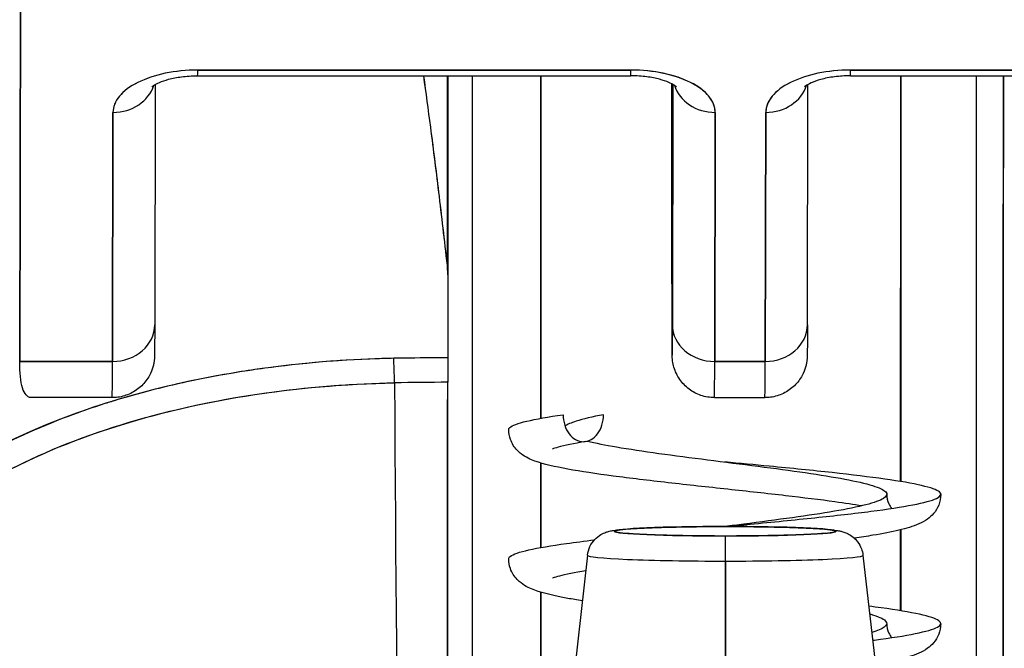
# Model space of a CAD drawing. Extents: x 785 to 1232, y 18 to 306.
# Tile 126 of 232: x 1046.647 to 1047.078, y 110.162 to 110.437. Entities that reach past the tile are written whole.
import ezdxf

# ---------------------------------------------------------------- set-up
doc = ezdxf.new("R2010")
doc.units = 0
doc.header["$LTSCALE"] = 4
doc.header["$MEASUREMENT"] = 0
doc.layers.get('0').update_dxf_attribs({"linetype": 'CONTINUOUS'})
doc.layers.get('DEFPOINTS').update_dxf_attribs({"linetype": 'CONTINUOUS'})
doc.styles.add('ROMANS', font='romans.shx')
doc.dimstyles.new('Default (ANSI)', dxfattribs={"dimscale": 20, "dimtxt": 0.07, "dimasz": 0.07, "dimexe": 0.125, "dimexo": 0.0625, "dimgap": 0.031496, "dimtad": 0, "dimtih": 1, "dimtoh": 1, "dimrnd": 1e-08, "dimzin": 0, "dimdsep": 46, "dimtxsty": 'ROMANS', "dimblk": 'Filled-1', "dimcen": 0.09, "dimdle": 0.393701, "dimclrd": 256, "dimclre": 256, "dimclrt": 256, "dimadec": 0, "dimazin": 0, "dimtfac": 0.928571, "dimtofl": 0, "dimtmove": 0, "dimatfit": 3, "dimfxl": 1, "dimtolj": 1, "dimtzin": 0, "dimlwd": -1, "dimlwe": -1, "dimarcsym": 0})

# ---------------------------------------------------------------- blocks, each defined once
blk = doc.blocks.new('Filled-1')
at = {"color": 0}
for p, q in [((0, 0), (-1, 0.17857)), ((-1, 0.17857), (-1, -0.17857)), ((-1, 0), (0, 0)), ((-1, -0.17857), (0, 0))]:
    blk.add_line(p, q, dxfattribs=at)
at = {"color": 0, "flags": 128}
blk.add_lwpolyline([(-1, -0.17857), (0, 0), (-1, 0.17857), (-1, -0.17857)], dxfattribs=at)
at = {"color": 0}
blk.add_solid([(-1, -0.17857), (0, 0), (-1, 0.17857), (-1, -0.17857)], dxfattribs=at)
blk = doc.blocks.new('*D10')
at = {"transparency": 16777216}
for p, q in [((1045.13786, 109.74667), (1045.13786, 116.19705)), ((1077.20036, 109.71542), (1077.20036, 116.19705)), ((1046.53786, 113.69705), (1056.60095, 113.69705)), ((1075.80036, 113.69705), (1065.73727, 113.69705))]:
    blk.add_line(p, q, dxfattribs=at)
at = {"layer": 'DEFPOINTS', "color": 0, "transparency": 16777216}
for p in [(1045.13786, 113.69705), (1045.13786, 108.49667), (1077.20036, 108.46542)]:
    blk.add_point(p, dxfattribs=at)
at = {"transparency": 16777216, "xscale": 1.400000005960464, "yscale": 1.400000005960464, "zscale": 1.400000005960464, "rotation": 180}
blk.add_blockref('Filled-1', (1045.13786, 113.69705), dxfattribs=at)
at = {"transparency": 16777216, "xscale": 1.400000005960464, "yscale": 1.400000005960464, "zscale": 1.400000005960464}
blk.add_blockref('Filled-1', (1077.20036, 113.69705), dxfattribs=at)
at = {"transparency": 16777216, "insert": (1061.16911, 113.69705), "char_height": 1.4, "attachment_point": 5, "style": 'ROMANS'}
blk.add_mtext('\\A1;\\fTahoma|b0|i0;\\H1.8200;(32.06)\\P\\fTahoma|b0|i0;\\H1.8200;(2 PL.)', dxfattribs=at)
blk = doc.blocks.new('*D11')
at = {"transparency": 16777216}
for p, q in [((1040.88786, 109.74667), (1040.88786, 116.19705)), ((1045.13786, 109.74667), (1045.13786, 116.19705)), ((1038.88786, 113.69705), (1036.64723, 113.69705)), ((1047.13786, 113.69705), (1049.13786, 113.69705))]:
    blk.add_line(p, q, dxfattribs=at)
at = {"layer": 'DEFPOINTS', "color": 0, "transparency": 16777216}
for p in [(1045.13786, 113.69705), (1040.88786, 108.49667), (1045.13786, 108.49667)]:
    blk.add_point(p, dxfattribs=at)
at = {"transparency": 16777216, "xscale": 2, "yscale": 2, "zscale": 2}
blk.add_blockref('Filled-1', (1040.88786, 113.69705), dxfattribs=at)
at = {"transparency": 16777216, "xscale": 2, "yscale": 2, "zscale": 2, "rotation": 180}
blk.add_blockref('Filled-1', (1045.13786, 113.69705), dxfattribs=at)
at = {"transparency": 16777216, "insert": (1032.96969, 113.69705), "char_height": 2, "attachment_point": 5, "style": 'ROMANS'}
blk.add_mtext('\\A1;4.25', dxfattribs=at)
blk = doc.blocks.new('*D13')
at = {"transparency": 16777216}
for p, q in [((1008.82536, 109.71542), (1008.82536, 123.99923)), ((1077.20036, 109.71542), (1077.20036, 123.99923)), ((1010.22536, 121.49923), (1032.85269, 121.49923)), ((1075.80036, 121.49923), (1053.17303, 121.49923))]:
    blk.add_line(p, q, dxfattribs=at)
at = {"layer": 'DEFPOINTS', "color": 0, "transparency": 16777216}
for p in [(1008.82536, 121.49923), (1008.82536, 108.46542), (1077.20036, 108.46542)]:
    blk.add_point(p, dxfattribs=at)
at = {"transparency": 16777216, "xscale": 1.400000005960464, "yscale": 1.400000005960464, "zscale": 1.400000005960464, "rotation": 180}
blk.add_blockref('Filled-1', (1008.82536, 121.49923), dxfattribs=at)
at = {"transparency": 16777216, "xscale": 1.400000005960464, "yscale": 1.400000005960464, "zscale": 1.400000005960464}
blk.add_blockref('Filled-1', (1077.20036, 121.49923), dxfattribs=at)
at = {"transparency": 16777216, "insert": (1043.01286, 121.49923), "char_height": 1.4, "attachment_point": 5, "style": 'ROMANS'}
blk.add_mtext('\\A1;\\fTahoma|b0|i0;\\H1.8200;(68.37)\\P\\fTahoma|b0|i0;\\H1.8200;OPENING WIDTH', dxfattribs=at)

msp = doc.modelspace()

# ---------------------------------------------------------------- linework, layer by layer
for p, q in [((1046.64693, 110.2877), (1046.64732, 110.46487)), ((1046.64732, 110.46487), (1046.64693, 110.2877)), ((1046.72476, 110.41258), (1046.91413, 110.41258)), ((1046.91414, 110.41506), (1046.72477, 110.41506)), ((1046.72477, 110.41506), (1046.91414, 110.41506)), ((1046.83405, 110.32777), (1046.83405, 110.41258)), ((1046.83405, 110.41258), (1046.83405, 110.32777)), ((1046.83417, 110.41258), (1046.83417, 110.32564)), ((1046.87482, 110.26285), (1046.87482, 110.41258)), ((1046.87482, 110.26285), (1046.87482, 110.41258)), ((1046.87482, 110.41258), (1046.87482, 110.26285)), ((1047.01019, 110.41258), (1047.19956, 110.41258)), ((1047.19958, 110.41506), (1047.01021, 110.41506)), ((1047.01021, 110.41506), (1047.19958, 110.41506)), ((1047.0323, 110.23519), (1047.0323, 110.41258)), ((1047.0323, 110.41258), (1047.0323, 110.23519)), ((1046.70621, 110.40878), (1046.70598, 110.30369)), ((1046.93218, 110.34019), (1046.93213, 110.4084)), ((1046.93213, 110.4084), (1046.93218, 110.34019)), ((1046.93259, 110.40882), (1046.93236, 110.30373)), ((1046.93236, 110.30373), (1046.93259, 110.40882)), ((1046.99141, 110.30369), (1046.99164, 110.40878)), ((1046.68773, 110.39656), (1046.68749, 110.2877)), ((1046.68749, 110.2877), (1046.68773, 110.39656)), ((1046.95111, 110.39656), (1046.95087, 110.2877)), ((1046.95087, 110.2877), (1046.95111, 110.39656)), ((1046.97316, 110.39656), (1046.97292, 110.2877)), ((1046.97292, 110.2877), (1046.97316, 110.39656)), ((1046.93218, 110.34019), (1046.93218, 110.34017)), ((1046.83417, 110.3256), (1046.83417, 110.32564)), ((1046.83417, 110.32564), (1046.83417, 110.3256)), ((1046.64693, 110.2877), (1046.68749, 110.2877)), ((1046.68749, 110.2877), (1046.64693, 110.2877)), ((1046.81496, 110.28913), (1046.81496, 110.28913)), ((1046.97292, 110.2877), (1046.95087, 110.2877)), ((1046.95087, 110.2877), (1046.97292, 110.2877)), ((1046.68741, 110.27188), (1046.65214, 110.27188)), ((1046.9508, 110.27188), (1046.97284, 110.27188)), ((1046.87482, 110.20635), (1046.87482, 110.2433)), ((1046.87482, 110.20635), (1046.87482, 110.2433)), ((1046.87482, 110.2433), (1046.87482, 110.20635)), ((1047.0323, 110.17869), (1047.0323, 110.21413)), ((1047.0323, 110.21413), (1047.0323, 110.17869)), ((1046.89523, 110.203), (1046.88658, 110.12694)), ((1046.95555, 110.20041), (1046.95556, 110.12397)), ((1046.95556, 110.12397), (1046.95555, 110.20041)), ((1047.01572, 110.203), (1047.02437, 110.12693)), ((1046.87482, 110.14985), (1046.87482, 110.18681)), ((1046.87482, 110.14985), (1046.87482, 110.18681)), ((1046.87482, 110.18681), (1046.87482, 110.14985))]:
    msp.add_line(p, q)
for centre, major_axis, ratio, start_param, end_param in [((1046.72473, 110.39656), (-0.03701, -0.00003), 0.5, 4.710918, 6.281715), ((1046.72476, 110.43109), (0, -0.0185), 0.001274, 0, 0.523599), ((1046.72476, 110.43109), (0, -0.0185), 0.001274, 0, 0.523599), ((1046.84601, 110.11765), (0, 0.98425), 0.001274, 1.266466, 1.56886), ((1046.91413, 110.43109), (0, -0.0185), 0.001274, 0, 0.523599), ((1046.91413, 110.43109), (0, -0.0185), 0.001274, 0, 0.523599), ((1046.9141, 110.39656), (0.03701, 0.00003), 0.5, 6.281715, 7.852511), ((1047.01017, 110.39656), (-0.03701, -0.00003), 0.5, 4.710918, 6.281715), ((1047.01019, 110.43109), (0, -0.0185), 0.001274, 0, 0.523599), ((1047.01019, 110.43109), (0, -0.0185), 0.001274, 0, 0.523599), ((1047.06648, 110.11765), (0, -0.98425), 0.001274, 4.408059, 4.710116), ((1047.07829, 110.11765), (0, 0.97244), 0.001274, 1.262649, 1.570796), ((1046.68771, 110.41258), (0.0185, -0.00004), 0.866025, 4.714936, 6.021869), ((1046.68771, 110.41258), (0.0185, -0.00004), 0.866025, 4.714936, 6.021869), ((1046.9316, 110.16883), (0, -0.47913), 0.001274, 2.094395, 2.095991), ((1046.9511, 110.41258), (-0.0185, 0.00004), 0.866025, 0.264148, 1.573343), ((1046.9511, 110.41258), (-0.0185, 0.00004), 0.866025, 0.264148, 1.573343), ((1046.97315, 110.41258), (0.0185, -0.00004), 0.866025, 4.714936, 6.021869), ((1046.97315, 110.41258), (0.0185, -0.00004), 0.866025, 4.714936, 6.021869), ((1046.93229, 110.38999), (0, -0.09961), 0.001274, 5.235988, 6.806784), ((1046.8029, 110.32416), (0.03113, 0.00378), 0.780144, 6.187339, 6.275964), ((1046.79282, 110.32384), (0.04128, 0.00334), 0.679534, 6.227017, 6.304105), ((1046.83513, 108.94448), (-0.00021, -1.68497), 0.001183, 3.751549, 3.788224), ((1046.8354, 108.94473), (0, -1.68466), 0.001274, 3.751547, 3.788229), ((1046.68747, 110.30373), (0.0185, -0.00004), 0.866025, 4.714936, 6.283185), ((1046.68747, 110.30373), (0.0185, -0.00004), 0.866025, 4.714936, 6.283185), ((1046.95086, 110.30373), (-0.0185, 0.00004), 0.866025, 0.002547, 1.573343), ((1046.95086, 110.30373), (-0.0185, 0.00004), 0.866025, 0.002547, 1.573343), ((1046.97291, 110.30373), (0.0185, -0.00004), 0.866025, 4.714936, 6.283185), ((1046.97291, 110.30373), (0.0185, -0.00004), 0.866025, 4.714936, 6.283185), ((1046.68741, 110.38999), (0, -0.11811), 0.001274, 0, 0.523581), ((1046.68741, 110.38999), (0, -0.11811), 0.001274, 0, 0.523599), ((1046.83337, 109.84404), (-0.73842, -0.00071), 0.602968, 4.710822, 4.742814), ((1046.8105, 110.27303), (-0.00038, 0.02008), 0.023974, 4.980557, 5.636236), ((1046.8105, 110.27303), (0.00038, -0.02008), 0.023973, 1.838882, 2.49452), ((1046.83412, 110.27326), (0, 0.02008), 0.001274, 0.64663, 1.302712), ((1046.9508, 110.38999), (0, -0.11811), 0.001274, 0, 0.523599), ((1046.9508, 110.38999), (0, -0.11811), 0.001274, 6.283185, 6.806766), ((1046.97284, 110.38999), (0, -0.11811), 0.001274, 0, 0.523581), ((1046.97284, 110.38999), (0, -0.11811), 0.001274, 0.000005, 0.523603), ((1046.83334, 109.83604), (0.74111, 0.0007), 0.597128, 1.569207, 1.600559), ((1046.83334, 109.83603), (0.74133, 0.00071), 0.596956, 1.56921, 1.600553), ((1046.82081, 110.42458), (0, 0.55118), 0.018727, 1.83929, 2.7281), ((1046.82081, 110.42458), (0, -0.55118), 0.018727, 4.980883, 5.869693), ((1046.83342, 110.42458), (0, -0.55118), 0.001274, 0.413203, 1.302712), ((1046.95548, 110.21346), (-0.04851, 0), 0.042782, 4.713664, 7.855256), ((1046.95541, 110.20373), (0, 0.01181), 0.001274, 6.240378, 6.283186), ((1046.95541, 110.20373), (0, 0.01181), 0.001274, 6.240378, 6.283185), ((1046.95548, 110.21346), (0.04851, 0), 0.042782, 4.713664, 7.855256), ((1046.95554, 110.19958), (0, 0.01181), 0.001274, 4.782745, 6.240403), ((1046.95554, 110.19958), (0, 0.01181), 0.001274, 4.782745, 6.240403), ((1046.95548, 110.20299), (-0.06025, 0), 0.042782, 6.278319, 7.855256), ((1046.95548, 110.20299), (-0.06025, 0), 0.042782, 6.278319, 7.855256), ((1046.95548, 110.20299), (0.06025, 0), 0.042782, 4.713664, 6.288051), ((1046.95548, 110.20299), (0.06025, 0), 0.042782, 4.713664, 6.288051)]:
    msp.add_ellipse(centre, major_axis=major_axis, ratio=ratio, start_param=start_param, end_param=end_param)
for points, knots in [([(1046.72477, 110.41506), (1046.71971, 110.41503), (1046.71505, 110.41458), (1046.71063, 110.41366), (1046.70622, 110.41274), (1046.70205, 110.41137), (1046.69859, 110.40964), (1046.69513, 110.40791), (1046.69238, 110.40583), (1046.69054, 110.40362), (1046.68871, 110.40142), (1046.68779, 110.39909), (1046.68773, 110.39656)], [0, 0, 0, 0, 0.25, 0.25, 0.25, 0.5, 0.5, 0.5, 0.75, 0.75, 0.75, 1, 1, 1, 1]), ([(1046.70471, 110.40776), (1046.70471, 110.40776), (1046.70473, 110.40778), (1046.70488, 110.40792), (1046.70521, 110.40818), (1046.7063, 110.40885), (1046.7071, 110.40927), (1046.7092, 110.41015), (1046.71055, 110.41062), (1046.71377, 110.41148), (1046.71567, 110.41186), (1046.71985, 110.41241), (1046.72214, 110.41257), (1046.72454, 110.41258), (1046.72465, 110.41258), (1046.72476, 110.41258)], [3.599602, 3.599602, 3.599602, 3.599602, 3.65329, 3.65329, 3.82764, 3.82764, 4.01362, 4.01362, 4.222064, 4.222064, 4.453587, 4.453587, 4.701654, 4.701654, 4.713492, 4.713492, 4.713492, 4.713492]), ([(1046.82351, 110.41258), (1046.82451, 110.40526), (1046.82552, 110.39776), (1046.82652, 110.3901), (1046.8272, 110.38494), (1046.82787, 110.37969), (1046.82854, 110.37438), (1046.82915, 110.36956), (1046.82975, 110.36468), (1046.83035, 110.35974), (1046.8316, 110.34934), (1046.83284, 110.33869), (1046.83405, 110.32777)], [0.0738382, 0.0738382, 0.0738382, 0.0738382, 0.3333333, 0.3333333, 0.3333333, 0.5081485, 0.5081485, 0.5081485, 0.6666667, 0.6666667, 0.6666667, 1, 1, 1, 1]), ([(1046.82352, 110.41258), (1046.82453, 110.40527), (1046.82554, 110.39778), (1046.82653, 110.39012), (1046.82781, 110.38029), (1046.82908, 110.37018), (1046.83033, 110.35978), (1046.83158, 110.34939), (1046.83282, 110.33872), (1046.83405, 110.32777)], [0.073882, 0.073882, 0.073882, 0.073882, 0.3333333, 0.3333333, 0.3333333, 0.6666667, 0.6666667, 0.6666667, 1, 1, 1, 1]), ([(1046.93411, 110.40779), (1046.93411, 110.40779), (1046.93409, 110.40781), (1046.93394, 110.40794), (1046.93362, 110.4082), (1046.93253, 110.40887), (1046.93174, 110.40928), (1046.92964, 110.41016), (1046.9283, 110.41063), (1046.92509, 110.41148), (1046.92319, 110.41186), (1046.91901, 110.41241), (1046.91672, 110.41257), (1046.91433, 110.41258), (1046.91423, 110.41258), (1046.91413, 110.41258)], [0.458745, 0.458745, 0.458745, 0.458745, 0.511139, 0.511139, 0.68548, 0.68548, 0.871321, 0.871321, 1.079586, 1.079586, 1.310958, 1.310958, 1.558937, 1.558937, 1.569693, 1.569693, 1.569693, 1.569693]), ([(1046.95111, 110.39656), (1046.95105, 110.39909), (1046.95014, 110.40142), (1046.94832, 110.40363), (1046.94649, 110.40584), (1046.94375, 110.40792), (1046.9403, 110.40965), (1046.93684, 110.41137), (1046.93268, 110.41275), (1046.92827, 110.41366), (1046.92386, 110.41458), (1046.9192, 110.41503), (1046.91414, 110.41506)], [0, 0, 0, 0, 0.25, 0.25, 0.25, 0.5, 0.5, 0.5, 0.75, 0.75, 0.75, 1, 1, 1, 1]), ([(1047.01021, 110.41506), (1047.00514, 110.41503), (1047.00048, 110.41458), (1046.99607, 110.41366), (1046.99165, 110.41275), (1046.98748, 110.41137), (1046.98402, 110.40964), (1046.98056, 110.40791), (1046.97781, 110.40583), (1046.97598, 110.40362), (1046.97414, 110.40142), (1046.97323, 110.39909), (1046.97316, 110.39656)], [0, 0, 0, 0, 0.25, 0.25, 0.25, 0.5, 0.5, 0.5, 0.75, 0.75, 0.75, 1, 1, 1, 1]), ([(1047.01019, 110.41258), (1047.00784, 110.41258), (1047.00549, 110.41243), (1047.0011, 110.41186), (1046.99906, 110.41145), (1046.9956, 110.4105), (1046.99415, 110.40997), (1046.992, 110.40901), (1046.99123, 110.40856), (1046.99034, 110.40795), (1046.99014, 110.40776), (1046.99014, 110.40776)], [1.569693, 1.569693, 1.569693, 1.569693, 1.824003, 1.824003, 2.072339, 2.072339, 2.302798, 2.302798, 2.507114, 2.507114, 2.683583, 2.683583, 2.683583, 2.683583]), ([(1047.03214, 110.41258), (1047.03212, 110.39985), (1047.03211, 110.38705), (1047.0321, 110.37418), (1047.03206, 110.33459), (1047.03203, 110.29436), (1047.03199, 110.25349), (1047.03199, 110.24742), (1047.03198, 110.24134), (1047.03198, 110.23524)], [0.1497895, 0.1497895, 0.1497895, 0.1497895, 0.1993364, 0.1993364, 0.1993364, 0.3517584, 0.3517584, 0.3517584, 0.3743896, 0.3743896, 0.3743896, 0.3743896]), ([(1047.03214, 110.41258), (1047.03208, 110.35801), (1047.03204, 110.30369), (1047.03199, 110.24983), (1047.03199, 110.24496), (1047.03198, 110.2401), (1047.03198, 110.23524)], [0.1363537, 0.1363537, 0.1363537, 0.1363537, 0.3333333, 0.3333333, 0.3333333, 0.3511331, 0.3511331, 0.3511331, 0.3511331]), ([(1047.07706, 110.11765), (1047.07706, 110.16805), (1047.07706, 110.21785), (1047.07707, 110.26762), (1047.07708, 110.31652), (1047.0771, 110.3654), (1047.07711, 110.41258)], [0, 0, 0, 0, 0.3333333, 0.3333333, 0.3333333, 0.6608154, 0.6608154, 0.6608154, 0.6608154]), ([(1046.93236, 110.30373), (1046.93234, 110.29842), (1046.93233, 110.2947), (1046.93232, 110.29256), (1046.93231, 110.29042), (1046.93229, 110.28985), (1046.93228, 110.29093), (1046.93227, 110.29201), (1046.93225, 110.29473), (1046.93224, 110.299), (1046.93223, 110.30326), (1046.93222, 110.30907), (1046.93221, 110.31598), (1046.9322, 110.32289), (1046.93219, 110.33091), (1046.93218, 110.34019)], [0, 0, 0, 0, 0.2, 0.2, 0.2, 0.4, 0.4, 0.4, 0.6, 0.6, 0.6, 0.8, 0.8, 0.8, 1, 1, 1, 1]), ([(1046.9508, 110.27188), (1046.9488, 110.27188), (1046.94677, 110.27221), (1046.94301, 110.27348), (1046.94123, 110.27442), (1046.93809, 110.27678), (1046.9367, 110.27824), (1046.93446, 110.28147), (1046.93359, 110.28329), (1046.93278, 110.28606), (1046.93258, 110.28701), (1046.93243, 110.28807), (1046.93241, 110.28827), (1046.93238, 110.28859), (1046.93236, 110.28873), (1046.93234, 110.28903), (1046.93233, 110.28918), (1046.93231, 110.28943), (1046.93231, 110.28952), (1046.9323, 110.28973), (1046.9323, 110.28983), (1046.93229, 110.29009), (1046.93229, 110.29021), (1046.93228, 110.29072), (1046.93227, 110.29113), (1046.93226, 110.29347), (1046.93225, 110.29663), (1046.93222, 110.30602), (1046.93221, 110.31264), (1046.93219, 110.32635), (1046.93219, 110.33303), (1046.93218, 110.34017)], [0, 0, 0, 0, 0.0152437, 0.0152437, 0.0302108, 0.0302108, 0.0451875, 0.0451875, 0.0601581, 0.0601581, 0.0673092, 0.0673092, 0.0689264, 0.0689264, 0.0702228, 0.0702228, 0.0721464, 0.0721464, 0.074147, 0.074147, 0.0775296, 0.0775296, 0.0857864, 0.0857864, 0.110542, 0.110542, 0.1855583, 0.1855583, 0.2684918, 0.2684918, 0.3313559, 0.3313559, 0.3313559, 0.3313559]), ([(1046.70598, 110.30369), (1046.70597, 110.29827), (1046.70595, 110.29437), (1046.70593, 110.29141), (1046.70593, 110.29086), (1046.70592, 110.29021), (1046.70592, 110.29012), (1046.7059, 110.28958), (1046.70589, 110.2895), (1046.70588, 110.28929), (1046.70587, 110.28915), (1046.70585, 110.28879), (1046.70583, 110.28857), (1046.70575, 110.28786), (1046.70567, 110.28732), (1046.70546, 110.28628), (1046.70534, 110.28576), (1046.70482, 110.28399), (1046.70432, 110.28275), (1046.7028, 110.27994), (1046.70164, 110.27841), (1046.69889, 110.27573), (1046.69724, 110.27458), (1046.6937, 110.27287), (1046.69177, 110.27229), (1046.68902, 110.27193), (1046.68821, 110.27188), (1046.68741, 110.27188)], [0, 0, 0, 0, 0.0823467, 0.0823467, 0.1118576, 0.1118576, 0.1247539, 0.1247539, 0.1265515, 0.1265515, 0.1286021, 0.1286021, 0.1306663, 0.1306663, 0.134814, 0.134814, 0.138887, 0.138887, 0.148968, 0.148968, 0.1632472, 0.1632472, 0.1782167, 0.1782167, 0.1931923, 0.1931923, 0.1993249, 0.1993249, 0.1993249, 0.1993249]), ([(1046.99141, 110.30369), (1046.9914, 110.29827), (1046.99139, 110.29437), (1046.99137, 110.29141), (1046.99136, 110.29086), (1046.99135, 110.29021), (1046.99135, 110.29012), (1046.99133, 110.28958), (1046.99133, 110.2895), (1046.99132, 110.28929), (1046.99131, 110.28915), (1046.99128, 110.28879), (1046.99126, 110.28857), (1046.99118, 110.28786), (1046.9911, 110.28732), (1046.99089, 110.28628), (1046.99077, 110.28576), (1046.99026, 110.28399), (1046.98975, 110.28275), (1046.98823, 110.27994), (1046.98707, 110.27841), (1046.98432, 110.27573), (1046.98267, 110.27458), (1046.97913, 110.27287), (1046.9772, 110.27229), (1046.97445, 110.27193), (1046.97365, 110.27188), (1046.97284, 110.27188)], [0, 0, 0, 0, 0.0823467, 0.0823467, 0.1118576, 0.1118576, 0.1247539, 0.1247539, 0.1265515, 0.1265515, 0.1286021, 0.1286021, 0.1306663, 0.1306663, 0.134814, 0.134814, 0.138887, 0.138887, 0.148968, 0.148968, 0.1632472, 0.1632472, 0.1782167, 0.1782167, 0.1931923, 0.1931923, 0.1993249, 0.1993249, 0.1993249, 0.1993249]), ([(1046.81048, 110.28906), (1046.80772, 110.289), (1046.80497, 110.28892), (1046.80221, 110.28882), (1046.78595, 110.28824), (1046.76988, 110.28687), (1046.75407, 110.28472), (1046.75118, 110.28433), (1046.74829, 110.28391), (1046.74542, 110.28346), (1046.73317, 110.28156), (1046.72108, 110.27918), (1046.70935, 110.27632), (1046.70073, 110.27421), (1046.69231, 110.27185), (1046.68413, 110.26924), (1046.67867, 110.26749), (1046.67332, 110.26563), (1046.66806, 110.26364), (1046.65474, 110.25862), (1046.64203, 110.25285), (1046.62945, 110.24625)], [0, 0, 0, 0, 0.041691, 0.041691, 0.041691, 0.288189, 0.288189, 0.288189, 0.333333, 0.333333, 0.333333, 0.525455, 0.525455, 0.525455, 0.666667, 0.666667, 0.666667, 0.761007, 0.761007, 0.761007, 1, 1, 1, 1]), ([(1046.81048, 110.28906), (1046.79191, 110.28869), (1046.77353, 110.28731), (1046.75564, 110.28493), (1046.75171, 110.28441), (1046.74781, 110.28384), (1046.74393, 110.28323), (1046.72429, 110.28011), (1046.70534, 110.27576), (1046.68755, 110.2703), (1046.68583, 110.26978), (1046.68412, 110.26924), (1046.68243, 110.26869), (1046.66317, 110.26247), (1046.64538, 110.25492), (1046.62945, 110.24625)], [0, 0, 0, 0, 0.27332, 0.27332, 0.27332, 0.333333, 0.333333, 0.333333, 0.637277, 0.637277, 0.637277, 0.666667, 0.666667, 0.666667, 1, 1, 1, 1]), ([(1046.65214, 110.27188), (1046.65205, 110.27188), (1046.65195, 110.27188), (1046.65186, 110.27189), (1046.65022, 110.27204), (1046.649, 110.27348), (1046.64818, 110.27615), (1046.64736, 110.27882), (1046.64694, 110.28272), (1046.64693, 110.2877)], [0.6573939, 0.6573939, 0.6573939, 0.6573939, 0.6666667, 0.6666667, 0.6666667, 0.8333333, 0.8333333, 0.8333333, 0.9999881, 0.9999881, 0.9999881, 0.9999881]), ([(1046.8341, 110.28928), (1046.83244, 110.28928), (1046.83078, 110.28928), (1046.82911, 110.28927), (1046.8229, 110.28925), (1046.81669, 110.28917), (1046.81048, 110.28906)], [0, 0, 0, 0, 0.211211, 0.211211, 0.211211, 1, 1, 1, 1]), ([(1046.8341, 110.28928), (1046.8341, 110.28838), (1046.8341, 110.28739), (1046.8341, 110.28629), (1046.8341, 110.2852), (1046.8341, 110.28402), (1046.8341, 110.28273), (1046.8341, 110.28144), (1046.8341, 110.28006), (1046.83409, 110.27858)], [0, 0, 0, 0, 0.333333, 0.333333, 0.333333, 0.666667, 0.666667, 0.666667, 1, 1, 1, 1]), ([(1046.63709, 110.23755), (1046.65403, 110.2467), (1046.67286, 110.25438), (1046.69286, 110.26048), (1046.7136, 110.26682), (1046.7356, 110.27145), (1046.75821, 110.27443), (1046.77552, 110.27671), (1046.79318, 110.27802), (1046.81086, 110.27836)], [0, 0, 0, 0, 0.353142, 0.353142, 0.353142, 0.719555, 0.719555, 0.719555, 1, 1, 1, 1]), ([(1046.63709, 110.23755), (1046.65247, 110.24589), (1046.66943, 110.25301), (1046.68787, 110.25892), (1046.7063, 110.26483), (1046.72622, 110.26952), (1046.74688, 110.27279), (1046.76754, 110.27606), (1046.78894, 110.2779), (1046.81086, 110.27836)], [0, 0, 0, 0, 0.333333, 0.333333, 0.333333, 0.666667, 0.666667, 0.666667, 1, 1, 1, 1]), ([(1046.83409, 110.27858), (1046.83408, 110.24701), (1046.83407, 110.21666), (1046.83405, 110.18726), (1046.83403, 110.15785), (1046.83401, 110.12938), (1046.83399, 110.10272), (1046.83396, 110.07606), (1046.83394, 110.0512), (1046.83391, 110.02839), (1046.83388, 110.00558), (1046.83384, 109.98481), (1046.83381, 109.96665), (1046.83377, 109.94848), (1046.83374, 109.93291), (1046.8337, 109.91976)], [0, 0, 0, 0, 0.2, 0.2, 0.2, 0.4, 0.4, 0.4, 0.6, 0.6, 0.6, 0.8, 0.8, 0.8, 1, 1, 1, 1]), ([(1046.86078, 110.25788), (1046.86078, 110.25818), (1046.86093, 110.25848), (1046.86125, 110.25878), (1046.86223, 110.25972), (1046.86476, 110.26066), (1046.86871, 110.26159), (1046.87267, 110.26253), (1046.87805, 110.26347), (1046.88459, 110.26441)], [0.96377764, 0.96377764, 0.96377764, 0.96377764, 0.96875, 0.96875, 0.96875, 0.984375, 0.984375, 0.984375, 1, 1, 1, 1]), ([(1046.88459, 110.26441), (1046.88459, 110.26132), (1046.88555, 110.25824), (1046.88718, 110.25606), (1046.88881, 110.25387), (1046.89112, 110.2526), (1046.89342, 110.2526), (1046.89573, 110.2526), (1046.89804, 110.25387), (1046.89967, 110.25606), (1046.9013, 110.25824), (1046.90226, 110.26132), (1046.90226, 110.26441)], [0, 0, 0, 0, 0.25, 0.25, 0.25, 0.5, 0.5, 0.5, 0.75, 0.75, 0.75, 1, 1, 1, 1]), ([(1046.90226, 110.26441), (1046.89735, 110.26347), (1046.8902, 110.26181), (1046.8864, 110.26014), (1046.88543, 110.25942)], [0, 0, 0, 0, 0.015625, 0.02771163, 0.02771163, 0.02771163, 0.02771163]), ([(1047.01521, 110.22458), (1047.01169, 110.22515), (1047.00772, 110.22574), (1046.99694, 110.2272), (1046.98956, 110.2281), (1046.97379, 110.22993), (1046.96515, 110.23087), (1046.94783, 110.23276), (1046.93893, 110.23372), (1046.92201, 110.23564), (1046.91379, 110.23662), (1046.89899, 110.23858), (1046.89228, 110.23958), (1046.88084, 110.24168), (1046.87624, 110.2427), (1046.87027, 110.24488), (1046.86832, 110.2457), (1046.86504, 110.2482), (1046.86382, 110.24937), (1046.8623, 110.25181), (1046.86186, 110.25269), (1046.86105, 110.25497), (1046.86078, 110.25645), (1046.86078, 110.25788)], [0.1582632, 0.1582632, 0.1582632, 0.1582632, 0.1995666, 0.1995666, 0.2623902, 0.2623902, 0.328129, 0.328129, 0.3952237, 0.3952237, 0.4633704, 0.4633704, 0.5328424, 0.5328424, 0.6057417, 0.6057417, 0.6425635, 0.6425635, 0.6628128, 0.6628128, 0.6724465, 0.6724465, 0.6861068, 0.6861068, 0.6861068, 0.6861068]), ([(1046.89448, 110.25269), (1046.88931, 110.25182), (1046.88505, 110.25094), (1046.88128, 110.24991), (1046.88044, 110.24962), (1046.87995, 110.24942), (1046.87988, 110.24938), (1046.87988, 110.24938)], [0, 0, 0, 0, 0.06224215, 0.06224215, 0.08953824, 0.08953824, 0.09889684, 0.09889684, 0.09889684, 0.09889684]), ([(1046.89521, 110.25285), (1046.89872, 110.25201), (1046.90781, 110.25024), (1046.92598, 110.24752), (1046.94767, 110.24471), (1046.9701, 110.24189), (1046.99108, 110.23908), (1047.00858, 110.23626), (1047.02091, 110.23345), (1047.02685, 110.23064), (1047.02584, 110.22782), (1047.01797, 110.22501), (1047.00401, 110.22219), (1046.98531, 110.21938), (1046.96828, 110.21716), (1046.9582, 110.21588), (1046.95551, 110.21554)], [0.0641732, 0.0641732, 0.0641732, 0.0641732, 0.078125, 0.09375, 0.109375, 0.125, 0.140625, 0.15625, 0.171875, 0.1875, 0.203125, 0.21875, 0.234375, 0.25, 0.265625, 0.2713023, 0.2713023, 0.2713023, 0.2713023]), ([(1046.9556, 110.21554), (1046.95918, 110.21588), (1046.96276, 110.21622), (1046.96632, 110.21656), (1046.97611, 110.2175), (1046.98572, 110.21844), (1046.99468, 110.21938), (1047.00363, 110.22032), (1047.01194, 110.22125), (1047.0192, 110.22219), (1047.02646, 110.22313), (1047.03267, 110.22407), (1047.03752, 110.22501), (1047.04237, 110.22595), (1047.04587, 110.22688), (1047.04784, 110.22782), (1047.04981, 110.22876), (1047.05026, 110.2297), (1047.04917, 110.23064), (1047.04807, 110.23157), (1047.04543, 110.23251), (1047.04137, 110.23345), (1047.03731, 110.23439), (1047.03183, 110.23533), (1047.0252, 110.23626), (1047.01858, 110.2372), (1047.0108, 110.23814), (1047.00224, 110.23908), (1046.99369, 110.24002), (1046.98436, 110.24096), (1046.97472, 110.24189), (1046.96833, 110.24251), (1046.9618, 110.24314), (1046.95526, 110.24376)], [0.7286977, 0.7286977, 0.7286977, 0.7286977, 0.734375, 0.734375, 0.734375, 0.75, 0.75, 0.75, 0.765625, 0.765625, 0.765625, 0.78125, 0.78125, 0.78125, 0.796875, 0.796875, 0.796875, 0.8125, 0.8125, 0.8125, 0.828125, 0.828125, 0.828125, 0.84375, 0.84375, 0.84375, 0.859375, 0.859375, 0.859375, 0.875, 0.875, 0.875, 0.8853521, 0.8853521, 0.8853521, 0.8853521]), ([(1047.04975, 110.22964), (1047.04975, 110.22803), (1047.04941, 110.22638), (1047.04825, 110.22348), (1047.04744, 110.22221), (1047.04575, 110.2202), (1047.04485, 110.21943), (1047.04266, 110.21786), (1047.04141, 110.21722), (1047.03748, 110.21548), (1047.03473, 110.21471), (1047.02815, 110.21315), (1047.02435, 110.21242), (1047.01754, 110.21128), (1047.01482, 110.21085), (1047.01194, 110.21043)], [0, 0, 0, 0, 0.0152624, 0.0152624, 0.0302398, 0.0302398, 0.0456068, 0.0456068, 0.0684908, 0.0684908, 0.1188286, 0.1188286, 0.1684426, 0.1684426, 0.1974952, 0.1974952, 0.1974952, 0.1974952]), ([(1047.02613, 110.22964), (1047.02613, 110.22822), (1047.02646, 110.22673), (1047.02732, 110.2247), (1047.02774, 110.224), (1047.02815, 110.22343)], [0, 0, 0, 0, 0.0145431, 0.0145431, 0.02362907, 0.02362907, 0.02362907, 0.02362907]), ([(1046.89523, 110.203), (1046.89538, 110.2043), (1046.89575, 110.20559), (1046.89685, 110.20791), (1046.89758, 110.20897), (1046.89926, 110.21074), (1046.90022, 110.21147), (1046.90191, 110.21246), (1046.90265, 110.21278), (1046.90384, 110.21321), (1046.90432, 110.21335), (1046.90546, 110.21363), (1046.90606, 110.21375), (1046.90849, 110.21414), (1046.91046, 110.21432), (1046.91525, 110.21466), (1046.91792, 110.21481), (1046.92506, 110.21511), (1046.92993, 110.21525), (1046.94002, 110.21545), (1046.94532, 110.21551), (1046.95222, 110.21554), (1046.95382, 110.21554), (1046.95541, 110.21554)], [0, 0, 0, 0, 0.0101015, 0.0101015, 0.0199862, 0.0199862, 0.0296294, 0.0296294, 0.0377089, 0.0377089, 0.0449846, 0.0449846, 0.0568687, 0.0568687, 0.0925394, 0.0925394, 0.1243071, 0.1243071, 0.1678667, 0.1678667, 0.2085978, 0.2085978, 0.2207441, 0.2207441, 0.2207441, 0.2207441]), ([(1046.95554, 110.21138), (1046.95122, 110.21138), (1046.94706, 110.2114), (1046.943, 110.21145), (1046.93893, 110.2115), (1046.93497, 110.21157), (1046.93129, 110.21166), (1046.92762, 110.21175), (1046.92423, 110.21186), (1046.92123, 110.21199), (1046.91824, 110.21212), (1046.91563, 110.21226), (1046.91351, 110.21242), (1046.91138, 110.21257), (1046.90974, 110.21274), (1046.90864, 110.21292), (1046.90754, 110.21309), (1046.90697, 110.21327), (1046.90697, 110.21346), (1046.90696, 110.21364), (1046.90752, 110.21382), (1046.90861, 110.21399), (1046.9097, 110.21417), (1046.91133, 110.21434), (1046.91345, 110.21449), (1046.91556, 110.21465), (1046.91816, 110.2148), (1046.92115, 110.21492), (1046.92414, 110.21505), (1046.92752, 110.21516), (1046.93119, 110.21525), (1046.93486, 110.21534), (1046.93882, 110.21541), (1046.94288, 110.21546), (1046.94694, 110.21551), (1046.95109, 110.21553), (1046.95542, 110.21553)], [0, 0, 0, 0, 0.083333, 0.083333, 0.083333, 0.166667, 0.166667, 0.166667, 0.25, 0.25, 0.25, 0.333333, 0.333333, 0.333333, 0.416667, 0.416667, 0.416667, 0.5, 0.5, 0.5, 0.583333, 0.583333, 0.583333, 0.666667, 0.666667, 0.666667, 0.75, 0.75, 0.75, 0.833333, 0.833333, 0.833333, 0.916667, 0.916667, 0.916667, 1, 1, 1, 1]), ([(1046.95541, 110.21554), (1046.96077, 110.21554), (1046.96619, 110.2155), (1046.97625, 110.21536), (1046.98103, 110.21525), (1046.98951, 110.21497), (1046.99329, 110.2148), (1046.99959, 110.2144), (1047.00202, 110.2142), (1047.0047, 110.21377), (1047.00523, 110.21368), (1047.00627, 110.21344), (1047.00676, 110.21331), (1047.00787, 110.21294), (1047.00849, 110.2127), (1047.00989, 110.21199), (1047.01067, 110.2115), (1047.0121, 110.21033), (1047.01277, 110.20965), (1047.01405, 110.20797), (1047.01463, 110.20693), (1047.01538, 110.20492), (1047.01561, 110.20396), (1047.01572, 110.203)], [0, 0, 0, 0, 0.0407937, 0.0407937, 0.0808919, 0.0808919, 0.1213704, 0.1213704, 0.1632966, 0.1632966, 0.173817, 0.173817, 0.181727, 0.181727, 0.1890762, 0.1890762, 0.1968842, 0.1968842, 0.2043727, 0.2043727, 0.2135231, 0.2135231, 0.2210279, 0.2210279, 0.2210279, 0.2210279]), ([(1046.95542, 110.21553), (1046.95974, 110.21553), (1046.9639, 110.21551), (1046.96796, 110.21546), (1046.97202, 110.21541), (1046.97599, 110.21534), (1046.97966, 110.21525), (1046.98334, 110.21516), (1046.98672, 110.21505), (1046.98972, 110.21492), (1046.99272, 110.2148), (1046.99532, 110.21465), (1046.99745, 110.21449), (1046.99957, 110.21434), (1047.00121, 110.21417), (1047.00231, 110.21399), (1047.00342, 110.21382), (1047.00398, 110.21364), (1047.00399, 110.21346), (1047.00399, 110.21327), (1047.00344, 110.21309), (1047.00235, 110.21292), (1047.00125, 110.21274), (1046.99962, 110.21257), (1046.99751, 110.21242), (1046.99539, 110.21226), (1046.9928, 110.21212), (1046.98981, 110.21199), (1046.98682, 110.21186), (1046.98344, 110.21175), (1046.97977, 110.21166), (1046.9761, 110.21157), (1046.97214, 110.2115), (1046.96808, 110.21145), (1046.96402, 110.2114), (1046.95986, 110.21138), (1046.95554, 110.21138)], [0, 0, 0, 0, 0.083333, 0.083333, 0.083333, 0.166667, 0.166667, 0.166667, 0.25, 0.25, 0.25, 0.333333, 0.333333, 0.333333, 0.416667, 0.416667, 0.416667, 0.5, 0.5, 0.5, 0.583333, 0.583333, 0.583333, 0.666667, 0.666667, 0.666667, 0.75, 0.75, 0.75, 0.833333, 0.833333, 0.833333, 0.916667, 0.916667, 0.916667, 1, 1, 1, 1]), ([(1046.86078, 110.20139), (1046.86078, 110.20176), (1046.86102, 110.20212), (1046.86149, 110.20249), (1046.8627, 110.20343), (1046.86545, 110.20437), (1046.86962, 110.20531), (1046.87378, 110.20624), (1046.87936, 110.20718), (1046.88607, 110.20812), (1046.8898, 110.20864), (1046.89389, 110.20917), (1046.89827, 110.20969)], [0.65011291, 0.65011291, 0.65011291, 0.65011291, 0.65625, 0.65625, 0.65625, 0.671875, 0.671875, 0.671875, 0.6875, 0.6875, 0.6875, 0.6961951, 0.6961951, 0.6961951, 0.6961951]), ([(1046.89296, 110.18304), (1046.89072, 110.1834), (1046.8886, 110.18376), (1046.88078, 110.18519), (1046.87618, 110.18622), (1046.87023, 110.18841), (1046.86828, 110.18923), (1046.86502, 110.19173), (1046.8638, 110.19291), (1046.86229, 110.19533), (1046.86185, 110.19622), (1046.86104, 110.19849), (1046.86078, 110.19996), (1046.86078, 110.20139)], [0.5085146, 0.5085146, 0.5085146, 0.5085146, 0.5331639, 0.5331639, 0.6060895, 0.6060895, 0.642739, 0.642739, 0.662909, 0.662909, 0.6725013, 0.6725013, 0.6860943, 0.6860943, 0.6860943, 0.6860943]), ([(1046.89446, 110.19618), (1046.88965, 110.19538), (1046.88566, 110.19457), (1046.88175, 110.19355), (1046.88077, 110.19324), (1046.88001, 110.19295), (1046.87987, 110.19289), (1046.87987, 110.19289)], [0.53117251, 0.53117251, 0.53117251, 0.53117251, 0.58879821, 0.58879821, 0.61670166, 0.61670166, 0.62995582, 0.62995582, 0.62995582, 0.62995582]), ([(1047.01995, 110.16579), (1047.02024, 110.16583), (1047.02052, 110.16587), (1047.0208, 110.16591), (1047.0279, 110.16684), (1047.03393, 110.16778), (1047.03858, 110.16872), (1047.04323, 110.16966), (1047.04651, 110.1706), (1047.04825, 110.17153), (1047.05, 110.17247), (1047.05022, 110.17341), (1047.0489, 110.17435), (1047.04757, 110.17529), (1047.04471, 110.17623), (1047.04044, 110.17716), (1047.03617, 110.1781), (1047.0305, 110.17904), (1047.02371, 110.17998), (1047.02196, 110.18022), (1047.02014, 110.18046), (1047.01826, 110.1807)], [0.45250323, 0.45250323, 0.45250323, 0.45250323, 0.453125, 0.453125, 0.453125, 0.46875, 0.46875, 0.46875, 0.484375, 0.484375, 0.484375, 0.5, 0.5, 0.5, 0.515625, 0.515625, 0.515625, 0.53125, 0.53125, 0.53125, 0.53526192, 0.53526192, 0.53526192, 0.53526192]), ([(1047.01864, 110.17731), (1047.01881, 110.17726), (1047.02224, 110.17627), (1047.02664, 110.17435), (1047.02619, 110.17171), (1047.0221, 110.17), (1047.01956, 110.16924)], [0.48356774, 0.48356774, 0.48356774, 0.48356774, 0.484375, 0.5, 0.515625, 0.52839031, 0.52839031, 0.52839031, 0.52839031]), ([(1047.04975, 110.17314), (1047.04975, 110.17154), (1047.04941, 110.16988), (1047.04825, 110.16698), (1047.04744, 110.16571), (1047.04574, 110.1637), (1047.04484, 110.16293), (1047.04266, 110.16136), (1047.0414, 110.16072), (1047.03749, 110.15899), (1047.03475, 110.15822), (1047.02845, 110.15672), (1047.02501, 110.15605), (1047.02113, 110.15538)], [0, 0, 0, 0, 0.0152676, 0.0152676, 0.0302501, 0.0302501, 0.0456229, 0.0456229, 0.0685158, 0.0685158, 0.1186234, 0.1186234, 0.1642366, 0.1642366, 0.1642366, 0.1642366]), ([(1047.02613, 110.17314), (1047.02613, 110.17172), (1047.02646, 110.17023), (1047.02732, 110.1682), (1047.02774, 110.1675), (1047.02815, 110.16694)], [0, 0, 0, 0, 0.01456036, 0.01456036, 0.02365219, 0.02365219, 0.02365219, 0.02365219])]:
    msp.add_open_spline(points, degree=3, knots=knots)
for points in [[(1046.93213, 110.4084), (1046.93213, 110.40862), (1046.93213, 110.40884), (1046.93213, 110.40906)], [(1046.93213, 110.40838), (1046.93213, 110.40861), (1046.93213, 110.40883), (1046.93213, 110.40906)], [(1046.78572, 110.27722), (1046.78572, 110.27721), (1046.78572, 110.27721), (1046.78572, 110.27721)], [(1047.03196, 110.21405), (1047.03195, 110.20234), (1047.03194, 110.19057), (1047.03193, 110.17875)], [(1047.03196, 110.21405), (1047.03195, 110.20227), (1047.03194, 110.19051), (1047.03193, 110.17875)]]:
    msp.add_open_spline(points, degree=3)

# ---------------------------------------------------------------- dimensions: what is measured, and where the dimension line sits
for base, p1, p2, text, picture, middle in [((1008.8253618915, 121.4992303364), (1077.2003618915, 108.4654159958), (1008.8253618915, 108.4654159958), '\\fTahoma|b0|i0;\\H1.8200;(<>)\\P\\fTahoma|b0|i0;\\H1.8200;OPENING WIDTH', '*D13', (1043.0128618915, 121.4992303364)), ((1045.13786, 113.69705), (1077.20036, 108.46542), (1045.13786, 108.49667), '\\fTahoma|b0|i0;\\H1.8200;(<>)\\P\\fTahoma|b0|i0;\\H1.8200;(2 PL.)', '*D10', (1061.16911, 113.69705))]:
    dim = msp.add_linear_dim(base=base, p1=p1, p2=p2, angle=180, text=text, dimstyle='Default (ANSI)', override={"dimgap": 0.031496, "dimtih": 0, "dimtoh": 0, "dimdec": 2, "dimtol": 0, "dimlim": 0, "dimtp": 0, "dimtm": 0, "dimtdec": 2, "dimatfit": 1})
    dim.commit()
    dim.dimension.update_dxf_attribs({"geometry": picture, "text_midpoint": middle, "dimtype": 160})
dim = msp.add_linear_dim(base=(1045.13786, 113.69705), p1=(1040.88786, 108.49667), p2=(1045.13786, 108.49667), angle=180, dimstyle='Default (ANSI)', override={"dimtxt": 0.1, "dimasz": 0.1, "dimgap": 0.031496, "dimtih": 0, "dimtoh": 0, "dimdec": 2, "dimtol": 0, "dimlim": 0, "dimtp": 0, "dimtm": 0, "dimtdec": 2, "dimatfit": 1})
dim.commit()
dim.dimension.update_dxf_attribs({"geometry": '*D11', "text_midpoint": (1032.96969, 113.69705), "dimtype": 160})

doc.saveas('drawing.dxf')
